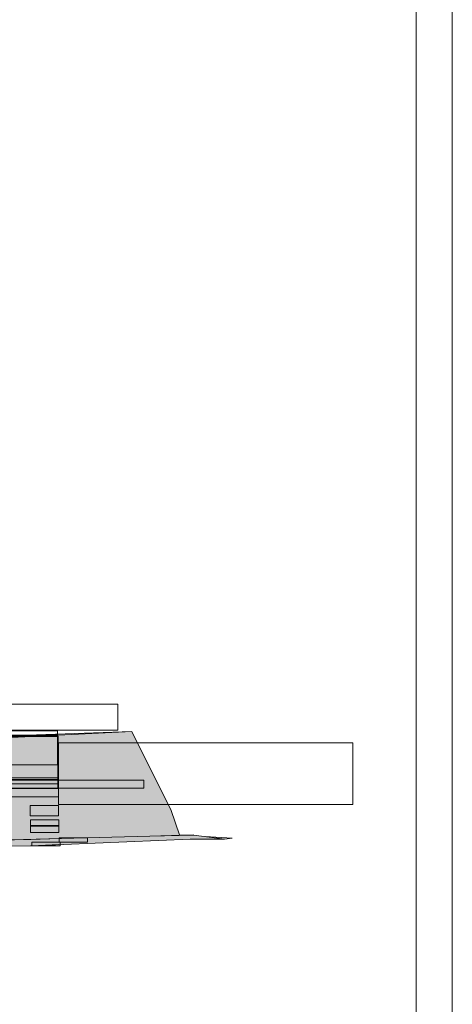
# Model space of a CAD drawing. Header units: metres. Extents: x 0 to 0.84, y 0 to 0.297.
# Tile 46 of 50: x 0.76118 to 0.76357, y 0.2381 to 0.24354. Entities that reach past the tile are written whole.
import ezdxf

# ---------------------------------------------------------------- set-up
doc = ezdxf.new("R2010")
doc.units = ezdxf.units.M
doc.layers.add('Standard', color=7, linetype='Continuous', lineweight=25)
picture_1 = doc.add_image_def('image1.jpg', size_in_pixel=(1024, 1024))

msp = doc.modelspace()

# ---------------------------------------------------------------- hatches: boundary and pattern name
at = {"layer": 'Standard', "linetype": 'Continuous', "lineweight": 13, "true_color": 0xb8b8b8, "transparency": 33554687}
for points in [[(0.7617995, 0.2396108), (0.7571462, 0.2393724), (0.7566239, 0.2392795), (0.7566239, 0.2392775)], [(0.7573123, 0.2392958), (0.7617995, 0.2396108), (0.7566239, 0.2392775)], [(0.7621421, 0.2390378), (0.7621374, 0.2390382), (0.7618992, 0.2390319)], [(0.7620627, 0.2390382), (0.7620206, 0.2390351), (0.7620672, 0.2390363)]]:
    msp.add_hatch(color=9, dxfattribs=at).paths.add_polyline_path(points)
at = {"layer": 'Standard', "linetype": 'Continuous', "lineweight": 13, "true_color": 0xb9b9b9, "transparency": 33554687}
for points in [[(0.7597678, 0.2392964), (0.7617995, 0.2396108), (0.7573123, 0.2392958)], [(0.7617995, 0.2396108), (0.7574384, 0.239449), (0.7578342, 0.2394076), (0.7613882, 0.2395898)], [(0.7620165, 0.2391732), (0.7617995, 0.2396108), (0.7597678, 0.2392964)], [(0.7566425, 0.2391929), (0.7620165, 0.2391732), (0.7575882, 0.2392498)], [(0.7620165, 0.2391732), (0.7597678, 0.2392964), (0.7575882, 0.2392498)], [(0.7572662, 0.239158), (0.7620165, 0.2391732), (0.7566425, 0.2391929)], [(0.7591984, 0.239086), (0.7620165, 0.2391732), (0.7572662, 0.239158)], [(0.7591984, 0.239086), (0.7615413, 0.239086), (0.7620165, 0.2391732)], [(0.7620627, 0.2390382), (0.7620165, 0.2391732), (0.7615413, 0.239086)], [(0.7620627, 0.2390382), (0.7615413, 0.239086), (0.7591984, 0.239086)], [(0.7620627, 0.2390382), (0.7591984, 0.239086), (0.7608038, 0.239002), (0.7612419, 0.239014), (0.7613983, 0.2390182), (0.7618992, 0.2390319), (0.7620206, 0.2390351)]]:
    msp.add_hatch(color=9, dxfattribs=at).paths.add_polyline_path(points)
at = {"layer": 'Standard', "linetype": 'Continuous', "lineweight": 13, "transparency": 33554687}
for points in [[(0.7576545, 0.2394265), (0.7578342, 0.2394076), (0.761388, 0.2395897), (0.761388, 0.2395955), (0.7576541, 0.239457)], [(0.7576642, 0.2393445), (0.7613883, 0.2395844), (0.7613882, 0.2395898), (0.7576614, 0.2393988)], [(0.7576691, 0.2393208), (0.7613885, 0.239582), (0.7613883, 0.2395844), (0.7576642, 0.2393445)], [(0.7576703, 0.2392959), (0.7597678, 0.2392964), (0.7613889, 0.2395472), (0.7613885, 0.239582), (0.7576691, 0.2393208)], [(0.7613936, 0.2392073), (0.7613889, 0.2395472), (0.7597678, 0.2392964)], [(0.7576766, 0.2392483), (0.7608958, 0.2391926), (0.761394, 0.2391906), (0.7613936, 0.2392073), (0.7597678, 0.2392964), (0.7576763, 0.2392516)], [(0.7612383, 0.2391434), (0.761239, 0.239086), (0.7613953, 0.239086), (0.7613947, 0.2391426)], [(0.761239, 0.239086), (0.7612395, 0.239052), (0.7613958, 0.2390493), (0.7613953, 0.239086)], [(0.7612395, 0.239052), (0.7612401, 0.239014), (0.7612419, 0.239014), (0.7613963, 0.2390182), (0.7613958, 0.2390493)], [(0.7612473, 0.2389788), (0.7613969, 0.2389849), (0.7613975, 0.238999), (0.7612411, 0.2389956), (0.7612405, 0.2389787)], [(0.7612405, 0.2389788), (0.7612405, 0.2389787), (0.7612473, 0.2389788)], [(0.7613975, 0.238999), (0.7613983, 0.2390182), (0.7612419, 0.239014), (0.7612411, 0.2389956)]]:
    msp.add_hatch(color=7, dxfattribs=at).paths.add_polyline_path(points)
at = {"layer": 'Standard', "linetype": 'Continuous', "lineweight": 13, "true_color": 0x4d4d4d, "transparency": 33554687}
for points in [[(0.7576801, 0.2391951), (0.7576806, 0.239189), (0.7613942, 0.2391754), (0.761394, 0.239184), (0.7608958, 0.2391926)], [(0.7576828, 0.2391604), (0.7579224, 0.2391601), (0.7613943, 0.2391711), (0.7613942, 0.2391754), (0.7576806, 0.239189)], [(0.7608958, 0.2391926), (0.761394, 0.239184), (0.761394, 0.2391906)], [(0.76108, 0.2391443), (0.7613945, 0.2391539), (0.7613943, 0.2391711), (0.7579224, 0.2391601)], [(0.7612383, 0.2391434), (0.76108, 0.2391443), (0.7591984, 0.239086), (0.761239, 0.239086)], [(0.7613947, 0.2391426), (0.7613945, 0.2391539), (0.76108, 0.2391443)], [(0.761239, 0.239086), (0.7591984, 0.239086), (0.7612395, 0.239052)], [(0.7612395, 0.239052), (0.7591984, 0.239086), (0.7608038, 0.239002), (0.7612401, 0.239014)]]:
    msp.add_hatch(color=251, dxfattribs=at).paths.add_polyline_path(points)
at = {"layer": 'Standard', "linetype": 'Continuous', "lineweight": 13, "true_color": 0xaaaaaa, "transparency": 33554687}
for points in [[(0.7621205, 0.2390144), (0.762137, 0.2390377), (0.7618992, 0.2390319), (0.7581657, 0.2389299)], [(0.7621205, 0.2390144), (0.7623111, 0.2390144), (0.7621421, 0.2390378), (0.762137, 0.2390377)], [(0.7612473, 0.2389788), (0.7621205, 0.2390144), (0.7581657, 0.2389299), (0.7578619, 0.2389213)]]:
    msp.add_hatch(color=253, dxfattribs=at).paths.add_polyline_path(points)
at = {"layer": 'Standard', "linetype": 'Continuous', "lineweight": 13, "true_color": 0xb6b6b6, "transparency": 33554687}
h = msp.add_hatch(color=253, dxfattribs=at)
h.paths.add_polyline_path([(0.7623111, 0.2390144), (0.7623519, 0.2390197), (0.7622046, 0.2390292)])
h.paths.add_polyline_path([(0.7620627, 0.2390382), (0.7620672, 0.2390363), (0.7620845, 0.2390368)])
at = {"layer": 'Standard', "linetype": 'Continuous', "lineweight": 13, "true_color": 0x474747, "transparency": 33554687}
for points in [[(0.7612411, 0.2389956), (0.7581657, 0.2389299), (0.7578619, 0.2389213), (0.7612405, 0.2389787)], [(0.7581657, 0.2389299), (0.7612411, 0.2389956), (0.7612419, 0.239014)]]:
    msp.add_hatch(color=49, dxfattribs=at).paths.add_polyline_path(points)

# ---------------------------------------------------------------- linework, layer by layer
at = {"layer": 'Standard', "color": 7, "linetype": 'Continuous', "lineweight": 13, "transparency": 33554687}
for p, q in [((0.7617995, 0.2396108), (0.7571462, 0.2393724)), ((0.7617995, 0.2396108), (0.7574384, 0.239449)), ((0.761388, 0.2395955), (0.7576541, 0.239457)), ((0.7613882, 0.2395898), (0.7576614, 0.2393988)), ((0.7617995, 0.2396108), (0.7620165, 0.2391732)), ((0.7620165, 0.2391732), (0.7620627, 0.2390382)), ((0.7618992, 0.2390319), (0.7581657, 0.2389299)), ((0.7621374, 0.2390382), (0.7618992, 0.2390319)), ((0.7621421, 0.2390378), (0.7618992, 0.2390319)), ((0.7620627, 0.2390382), (0.7620845, 0.2390368)), ((0.7621421, 0.2390378), (0.7621374, 0.2390382)), ((0.7623111, 0.2390144), (0.7621421, 0.2390378)), ((0.7622046, 0.2390292), (0.7623519, 0.2390197)), ((0.7578619, 0.2389213), (0.7612473, 0.2389788)), ((0.7578619, 0.2389213), (0.7612405, 0.2389787)), ((0.7612419, 0.239014), (0.7581657, 0.2389299)), ((0.7612405, 0.2389787), (0.7612473, 0.2389788)), ((0.7613983, 0.2390182), (0.7612419, 0.239014)), ((0.7621205, 0.2390144), (0.7612473, 0.2389788)), ((0.7613969, 0.2389849), (0.7612473, 0.2389788)), ((0.7623111, 0.2390144), (0.7621205, 0.2390144)), ((0.7623519, 0.2390197), (0.7623111, 0.2390144))]:
    msp.add_line(p, q, dxfattribs=at)
for points in [[(0.6631025, 0.228375), (0.7635675, 0.228375), (0.7635675, 0.269175), (0.6631025, 0.269175), (0.6631025, 0.228375)], [(0.6633025, 0.228575), (0.7633676, 0.228575), (0.7633676, 0.268975), (0.6633025, 0.268975), (0.6633025, 0.228575)]]:
    msp.add_lwpolyline(points, dxfattribs=at)

# ---------------------------------------------------------------- pictures from other files: only their frames are drawn
image = msp.add_image(picture_1, insert=(0.759749, 0.2396172), size_in_units=(0.0019726, 0.0001446), dxfattribs=at)
image = msp.add_image(picture_1, insert=(0.7576546, 0.2394264), size_in_units=(0.003734, 0.0001879), dxfattribs=at)
image = msp.add_image(picture_1, insert=(0.7576643, 0.2393445), size_in_units=(0.0037269, 0.0002452), dxfattribs=at)
image = msp.add_image(picture_1, insert=(0.7576691, 0.2393208), size_in_units=(0.0037242, 0.0002635), dxfattribs=at)
image = msp.add_image(picture_1, insert=(0.7576703, 0.2392959), size_in_units=(0.0037198, 0.0002861), dxfattribs=at)
image = msp.add_image(picture_1, insert=(0.7613936, 0.2392073), size_in_units=(0.0016258, 0.0003399), dxfattribs=at)
image = msp.add_image(picture_1, insert=(0.7576766, 0.2392483), size_in_units=(0.0037177, 0.0001058), dxfattribs=at)
image = msp.add_image(picture_1, insert=(0.7597678, 0.2392964), size_in_units=(0.0020975, 0.0000448), dxfattribs=at)
image = msp.add_image(picture_1, insert=(0.7612384, 0.2391434), size_in_units=(0.0001569, 0.0000574), dxfattribs=at)
image = msp.add_image(picture_1, insert=(0.761239, 0.239086), size_in_units=(0.0001568, 0.0000367), dxfattribs=at)
image = msp.add_image(picture_1, insert=(0.7612395, 0.2390519), size_in_units=(0.0001568, 0.000038), dxfattribs=at)
image = msp.add_image(picture_1, insert=(0.7612405, 0.2389787), size_in_units=(0.0000068, 0.000000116), dxfattribs=at)
image = msp.add_image(picture_1, insert=(0.7612473, 0.2389788), size_in_units=(0.0001569, 0.0000203), dxfattribs=at)
image = msp.add_image(picture_1, insert=(0.7613974, 0.238999), size_in_units=(0.0001571, 0.0000226), dxfattribs=at)

doc.saveas('drawing.dxf')
